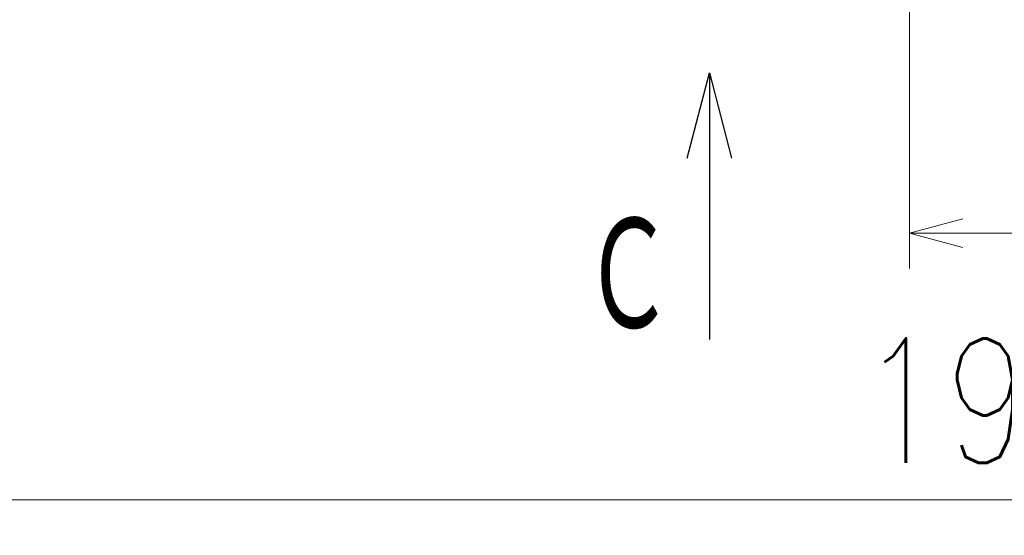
# Model space of a CAD drawing. Header units: millimetres. Extents: x 0 to 1076, y 0 to 742.
# Tile 83 of 125: x 322 to 391, y 322 to 359. Entities that reach past the tile are written whole.
import ezdxf

# ---------------------------------------------------------------- set-up
doc = ezdxf.new("R2010")
doc.units = ezdxf.units.MM
doc.header["$LTSCALE"] = 0.454724
doc.layers.add('NoLayerName_001', color=7, linetype='Continuous')
doc.styles.get("Standard").update_dxf_attribs({"font": 'txt', "bigfont": 'extfont2'})
doc.dimstyles.get("Standard").update_dxf_attribs({"dimtxt": 2.5, "dimasz": 2.5, "dimexe": 1, "dimexo": 1, "dimtad": 1, "dimdec": 3, "dimzin": 0, "dimdsep": 46, "dimtxsty": 'Standard', "dimcen": 2.5, "dimadec": 3, "dimazin": 0, "dimtfac": 0.75, "dimtdec": 3, "dimtmove": 0, "dimatfit": 3, "dimfxl": 1, "dimarcsym": 0})

# ---------------------------------------------------------------- blocks, each defined once
blk = doc.blocks.new('_OPEN30')
at = {"color": 0, "linetype": 'ByBlock', "lineweight": -2}
for p, q in [((-1, 0.267949), (0, 0)), ((0, 0), (-1, -0.267949)), ((0, 0), (-1, 0))]:
    blk.add_line(p, q, dxfattribs=at)
blk = doc.blocks.new('*D139')
at = {"layer": 'Defpoints', "color": 0}
for p in [(292.5, 425), (487.5, 422.9), (292.5, 325)]:
    blk.add_point(p, dxfattribs=at)
at = {"layer": 'NoLayerName_001', "color": 0, "linetype": 'Continuous', "lineweight": 13}
for p, q in [((292.5, 422.5), (292.5, 322.5)), ((487.5, 420.4), (487.5, 322.5)), ((483.75, 325), (296.25, 325))]:
    blk.add_line(p, q, dxfattribs=at)
at = {"layer": 'NoLayerName_001', "color": 0, "lineweight": 13, "xscale": 3.75, "yscale": 3.75, "zscale": 3.75, "rotation": 180}
blk.add_blockref('_OPEN30', (292.5, 325), dxfattribs=at)
at = {"layer": 'NoLayerName_001', "color": 0, "lineweight": 13, "xscale": 3.75, "yscale": 3.75, "zscale": 3.75}
blk.add_blockref('_OPEN30', (487.5, 325), dxfattribs=at)
at = {"layer": 'NoLayerName_001', "color": 0, "lineweight": 13, "insert": (390, 331.967), "char_height": 8.75, "attachment_point": 5}
blk.add_mtext('\\W0.8000;195', dxfattribs=at)
blk = doc.blocks.new('*D140')
at = {"layer": 'Defpoints', "color": 0}
for p in [(487.5, 422.9), (384.55, 368.6), (487.5, 343.75)]:
    blk.add_point(p, dxfattribs=at)
at = {"layer": 'NoLayerName_001', "color": 0, "linetype": 'Continuous', "lineweight": 13}
for p, q in [((487.5, 420.4), (487.5, 341.25)), ((384.55, 366.1), (384.55, 341.25)), ((388.3, 343.75), (483.75, 343.75))]:
    blk.add_line(p, q, dxfattribs=at)
at = {"layer": 'NoLayerName_001', "color": 0, "lineweight": 13, "xscale": 3.75, "yscale": 3.75, "zscale": 3.75, "rotation": 180}
blk.add_blockref('_OPEN30', (384.55, 343.75), dxfattribs=at)
at = {"layer": 'NoLayerName_001', "color": 0, "lineweight": 13, "xscale": 3.75, "yscale": 3.75, "zscale": 3.75}
blk.add_blockref('_OPEN30', (487.5, 343.75), dxfattribs=at)
at = {"layer": 'NoLayerName_001', "color": 0, "lineweight": 13, "insert": (436.025, 351.496), "char_height": 8.75, "attachment_point": 5}
blk.add_mtext('\\W0.8000;１０３', dxfattribs=at)

msp = doc.modelspace()

# ---------------------------------------------------------------- texts
at = {"layer": 'NoLayerName_001', "color": 3, "lineweight": 13, "insert": (368.0001, 336.263), "char_height": 8.75, "attachment_point": 9}
msp.add_mtext('\\A1;\\W0.6667;Ｃ', dxfattribs=at)

# ---------------------------------------------------------------- dimensions: what is measured, and where the dimension line sits
at = {"layer": 'NoLayerName_001', "color": 3, "linetype": 'Continuous', "lineweight": 13}
dim = msp.add_linear_dim(base=(292.5, 325), p1=(487.5, 422.9), p2=(292.5, 425), angle=180, text='\\W0.8000;<>', dimstyle='Standard', override={"dimtxt": 8.75, "dimasz": 3.75, "dimexe": 2.5, "dimexo": 2.5, "dimgap": 2.5, "dimzin": 8, "dimblk": 'OPEN30', "dimclrd": 0, "dimclre": 0, "dimclrt": 0, "dimtp": 0, "dimtm": 0, "dimlwd": 13, "dimlwe": 13}, dxfattribs=at)
dim.commit()
dim.dimension.update_dxf_attribs({"geometry": '*D139', "text_midpoint": (390, 325), "dimtype": 160})
dim = msp.add_linear_dim(base=(487.5, 343.75), p1=(384.5501, 368.6), p2=(487.5, 422.9), text='\\W0.8000;１０３', dimstyle='Standard', override={"dimtxt": 8.75, "dimasz": 3.75, "dimexe": 2.5, "dimexo": 2.5, "dimgap": 2.5, "dimzin": 8, "dimblk": 'OPEN30', "dimclrd": 0, "dimclre": 0, "dimclrt": 0, "dimtp": 0, "dimtm": 0, "dimlwd": 13, "dimlwe": 13}, dxfattribs=at)
dim.commit()
dim.dimension.update_dxf_attribs({"geometry": '*D140', "text_midpoint": (436.025, 343.75), "dimtype": 160})

# ---------------------------------------------------------------- leaders
at = {"layer": 'NoLayerName_001', "color": 3, "linetype": 'Continuous', "lineweight": 13, "annotation_type": 0, "has_hookline": 1, "hookline_direction": 1, "text_width": 66.7542}
msp.add_leader([(330.5501, 380.6), (286.25, 339.375), (281.25, 339.375)], dimstyle='Standard', override={"dimtxt": 8.75, "dimasz": 5, "dimldrblk": 'OPEN30'}, dxfattribs=at)
at = {"layer": 'NoLayerName_001', "color": 3, "linetype": 'Continuous', "lineweight": 13}
msp.add_leader([(370.5001, 355.013), (370.5001, 336.263)], dimstyle='Standard', override={"dimasz": 6, "dimldrblk": 'OPEN30'}, dxfattribs=at)

doc.saveas('drawing.dxf')
